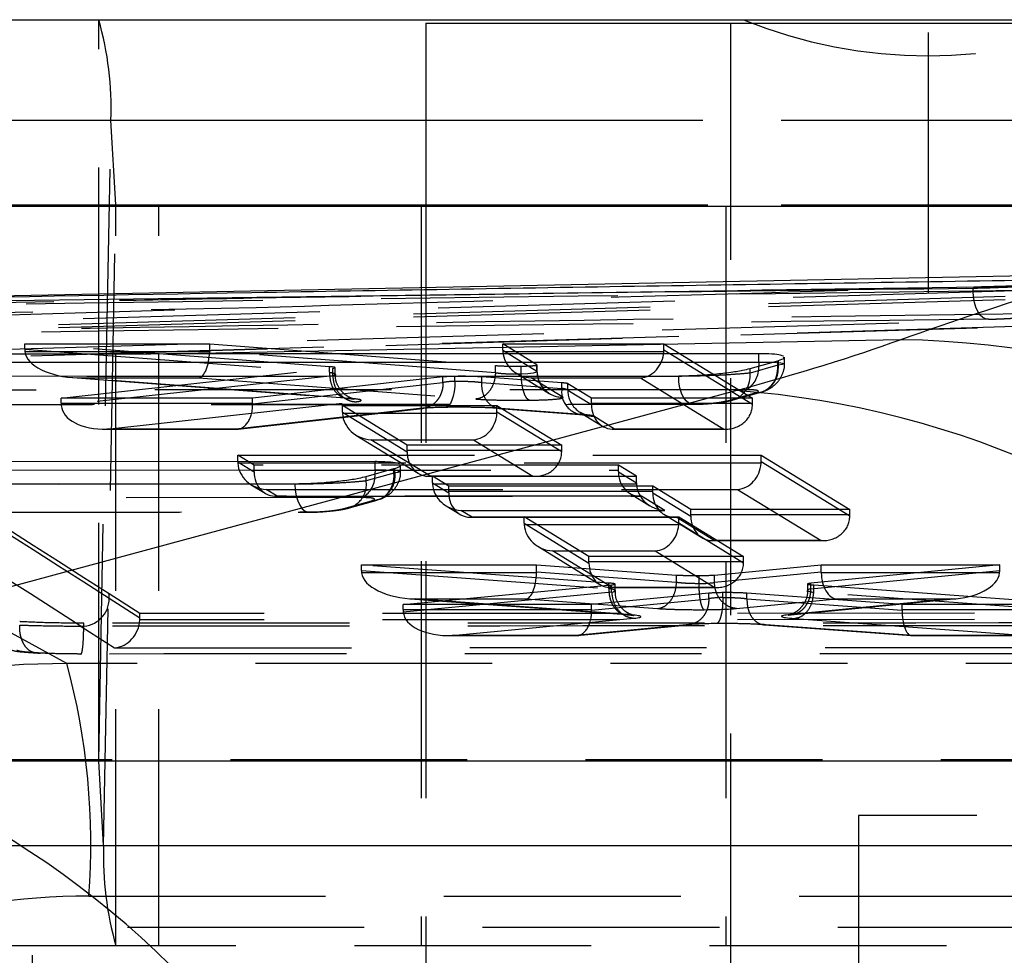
# Model space of a CAD drawing. Extents: x 39 to 778, y 26 to 580.
# Tile 11 of 41: x 266 to 276, y 78 to 88. Entities that reach past the tile are written whole.
import ezdxf

# ---------------------------------------------------------------- set-up
doc = ezdxf.new("R2010")
doc.units = 0
doc.header["$LTSCALE"] = 2
doc.linetypes.add('HIDDEN', pattern=[1.905, 1.27, -0.635])
doc.layers.get('0').update_dxf_attribs({"linetype": 'CONTINUOUS'})

# ---------------------------------------------------------------- blocks, each defined once
blk = doc.blocks.new('SW_CENTERMARKSYMBOL_6')
at = {"color": 0, "linetype": 'CONTINUOUS'}
blk.add_line((0, -5), (0, -7.8), dxfattribs=at)

msp = doc.modelspace()

# ---------------------------------------------------------------- linework, layer by layer
at = {"color": 7, "linetype": 'CONTINUOUS'}
for p, q in [((264.278134, 88.49491), (289.664429, 88.49491)), ((270.18544, 88.457411), (270.18544, 86.494909)), ((270.18544, 88.457411), (282.88544, 88.457411)), ((263.632084, 86.494909), (289.01838, 86.494909)), ((277.729416, 85.768947), (258.44304, 85.385417)), ((275.271299, 85.061781), (267.563253, 84.9085)), ((257.068527, 84.815375), (273.757002, 84.822533)), ((273.757002, 84.911156), (267.563253, 84.9085)), ((273.661311, 84.752475), (273.95906, 84.836188)), ((273.757002, 84.822533), (273.757002, 84.911156)), ((273.95906, 84.836188), (273.966252, 84.838267)), ((256.297016, 84.667202), (272.896144, 84.674367)), ((261.18746, 81.184407), (273.509882, 84.516033)), ((269.640106, 83.753518), (254.191135, 83.746889)), ((254.191135, 83.658268), (269.640106, 83.664896)), ((269.543919, 83.594853), (269.84197, 83.678651)), ((269.640106, 83.664896), (269.638512, 83.621448)), ((269.640106, 83.664896), (269.640106, 83.753518)), ((269.84197, 83.678651), (269.852198, 83.68165)), ((253.420131, 83.510238), (268.77904, 83.516826))]:
    msp.add_line(p, q, dxfattribs=at)
at = {"color": 7, "linetype": 'HIDDEN'}
for p, q in [((266.674607, 80.55741), (266.674607, 88.49491)), ((273.453596, 88.457411), (273.453596, 43.257409)), ((266.676248, 80.544012), (266.806602, 87.418088)), ((266.806602, 87.418088), (292.192898, 87.418088)), ((266.858359, 86.508307), (266.806602, 87.418088)), ((270.18544, 87.418088), (282.88544, 87.418088)), ((266.728006, 79.634231), (266.858359, 86.508307)), ((266.858359, 86.508307), (292.244655, 86.508307)), ((270.18544, 86.508307), (282.88544, 86.508307)), ((266.860002, 78.55741), (266.860002, 86.494909)), ((267.320656, 78.55741), (267.320656, 86.494909)), ((270.135439, 86.494909), (270.135439, 78.55741)), ((270.18544, 86.494909), (270.18544, 45.219911)), ((273.403595, 86.494909), (273.403595, 78.55741)), ((276.054204, 85.581408), (276.054204, 85.611764)), ((259.843745, 85.358861), (266.899555, 85.484409)), ((262.434717, 85.110943), (276.438373, 85.528751)), ((262.434717, 85.078157), (276.438373, 85.495965)), ((259.620157, 85.234107), (268.36354, 85.407979)), ((261.144516, 85.192598), (268.36354, 85.407979)), ((276.705627, 85.209103), (262.115934, 84.77381)), ((262.138003, 84.773721), (276.714655, 85.208624)), ((266.333978, 81.587273), (259.982567, 85.06288)), ((265.881331, 85.018223), (267.865406, 85.018245)), ((265.881331, 84.958709), (265.881331, 85.018223)), ((269.150905, 84.771819), (265.881331, 85.018223)), ((265.881331, 84.958709), (269.150905, 84.712308)), ((267.865292, 84.931643), (265.882929, 84.931619)), ((267.865406, 85.018245), (270.931111, 84.784219)), ((267.865406, 84.9389), (267.865406, 85.018245)), ((270.931111, 84.704874), (267.865406, 84.9389)), ((271.009973, 85.018282), (272.737871, 85.018303)), ((271.009973, 84.948802), (271.009973, 85.018282)), ((271.376231, 84.793212), (271.009973, 85.018282)), ((271.009973, 84.948802), (271.376231, 84.723724)), ((272.737351, 84.931701), (271.010493, 84.931681)), ((272.737871, 85.018303), (273.687533, 84.43482)), ((272.737871, 84.94883), (272.737871, 85.018303)), ((273.687481, 84.365377), (272.737871, 84.94883)), ((273.95906, 84.788117), (273.95906, 84.836188)), ((273.966252, 84.78954), (273.966252, 84.838267)), ((274.030033, 84.805235), (274.030033, 84.873035)), ((266.273032, 84.434738), (269.184874, 84.754258)), ((269.150905, 84.712308), (269.150905, 84.771819)), ((269.150905, 84.712308), (269.150905, 84.71214)), ((269.184874, 84.754258), (269.210742, 84.759147)), ((269.184874, 84.675526), (269.184874, 84.754258)), ((269.213035, 84.69004), (269.213035, 84.761237)), ((270.931111, 84.704874), (270.931111, 84.784219)), ((271.207084, 84.691973), (271.207084, 84.778091)), ((271.376231, 84.723724), (271.376231, 84.793212)), ((271.377481, 84.720555), (271.377481, 84.791701)), ((273.95906, 84.788117), (273.661311, 84.704404)), ((273.661311, 84.704404), (273.661311, 84.752475)), ((273.966252, 84.78954), (273.959083, 84.787467)), ((273.966274, 84.788892), (273.966252, 84.78954)), ((272.896144, 84.668697), (256.297016, 84.66153)), ((269.184874, 84.675343), (266.273732, 84.355902)), ((266.397064, 84.654901), (269.341202, 84.433022)), ((266.449345, 84.652148), (267.747184, 84.652165)), ((269.36064, 84.432747), (266.449345, 84.652148)), ((267.747184, 84.652165), (270.718779, 84.42532)), ((270.367167, 84.661921), (268.326267, 84.43476)), ((268.326326, 84.374647), (270.36729, 84.601815)), ((269.184874, 84.675526), (269.184874, 84.675343)), ((270.367167, 84.601834), (270.367167, 84.661921)), ((270.36729, 84.601815), (270.367167, 84.601834)), ((270.494769, 84.615184), (270.494769, 84.668284)), ((270.783479, 84.603287), (270.783479, 84.662601)), ((271.644297, 84.598798), (270.783479, 84.662601)), ((270.783479, 84.603287), (270.783479, 84.603214)), ((270.783479, 84.603214), (271.644297, 84.539413)), ((270.931111, 84.704723), (270.931111, 84.704874)), ((271.155358, 84.702028), (271.508244, 84.485175)), ((271.207084, 84.691973), (271.207082, 84.69193)), ((271.314736, 84.652206), (272.48544, 84.652219)), ((271.653135, 84.444254), (271.314736, 84.652206)), ((272.48544, 84.652219), (273.379357, 84.102988)), ((272.896144, 84.668697), (272.896144, 84.674367)), ((273.625414, 84.525361), (256.936939, 84.518201)), ((271.644297, 84.539413), (271.644297, 84.598798)), ((271.707456, 84.520204), (271.707456, 84.589684)), ((271.959529, 84.434801), (271.707456, 84.589684)), ((271.707456, 84.520204), (271.959477, 84.365353)), ((273.481266, 84.415601), (273.778114, 84.499063)), ((268.326267, 84.43476), (266.273032, 84.434738)), ((266.273032, 84.382386), (266.273032, 84.434738)), ((266.761323, 84.102915), (269.431868, 84.395956)), ((268.326267, 84.382409), (268.326267, 84.43476)), ((273.687533, 84.43482), (271.959529, 84.434801)), ((271.959529, 84.38245), (271.959529, 84.434801)), ((273.421058, 84.40723), (273.717641, 84.490615)), ((273.473228, 84.413502), (273.481266, 84.415601)), ((273.687533, 84.382468), (273.687533, 84.43482)), ((273.717641, 84.490615), (273.722497, 84.49202)), ((256.449719, 84.36153), (273.048849, 84.368696)), ((256.470581, 84.364358), (273.069709, 84.371524)), ((266.273032, 84.382386), (268.326267, 84.382409)), ((270.11717, 84.322357), (268.145745, 84.10293)), ((268.169261, 84.103105), (270.149834, 84.323553)), ((269.289225, 84.355272), (270.947225, 84.355292)), ((269.289225, 84.285793), (269.289225, 84.355272)), ((269.983406, 83.928715), (269.289225, 84.355272)), ((269.289225, 84.285793), (269.983354, 83.859268)), ((270.947225, 84.355292), (271.641483, 83.928734)), ((270.947225, 84.285818), (270.947225, 84.355292)), ((271.641431, 83.859292), (270.947225, 84.285818)), ((270.971001, 84.324013), (271.83227, 84.260176)), ((271.851261, 84.259934), (270.989948, 84.323773)), ((271.959529, 84.38245), (273.687533, 84.382468)), ((273.069709, 84.371524), (273.048849, 84.368696)), ((270.946705, 84.268689), (269.289744, 84.26867)), ((271.839482, 84.281638), (272.078171, 84.134981)), ((272.208552, 84.102975), (271.984362, 84.240725)), ((266.73144, 84.102392), (268.156671, 84.102407)), ((268.145745, 84.10293), (266.761323, 84.102915)), ((272.193245, 84.102451), (273.398065, 84.102464)), ((273.379357, 84.102988), (272.208552, 84.102975)), ((269.434619, 84.039013), (270.102042, 83.628898)), ((269.593989, 83.989195), (270.694793, 83.989208)), ((270.232429, 83.59689), (269.593989, 83.989195)), ((270.694793, 83.989208), (271.333306, 83.596902)), ((271.641483, 83.928734), (269.983406, 83.928715)), ((269.983406, 83.876365), (269.983406, 83.928715)), ((269.983406, 83.876365), (271.641483, 83.876382)), ((271.641483, 83.876382), (271.641483, 83.928734)), ((268.166362, 83.822297), (273.780571, 83.822297)), ((268.166362, 83.75282), (268.166362, 83.822297)), ((268.341259, 83.715034), (268.166362, 83.822297)), ((273.780571, 83.75282), (273.780571, 83.822297)), ((273.780571, 83.822297), (274.731956, 83.238814)), ((268.166362, 83.75282), (268.341207, 83.645589)), ((273.780051, 83.735695), (268.166882, 83.735695)), ((268.341259, 83.662683), (268.341259, 83.715034)), ((272.250141, 83.715034), (268.341259, 83.715034)), ((268.341259, 83.662683), (272.250141, 83.662683)), ((269.84197, 83.63058), (269.84197, 83.678651)), ((269.852198, 83.632614), (269.852198, 83.68165)), ((269.913021, 83.647489), (269.913021, 83.715299)), ((272.250141, 83.662683), (272.250141, 83.715034)), ((272.442536, 83.597039), (272.250141, 83.715034)), ((274.731904, 83.169369), (273.780571, 83.75282)), ((269.84197, 83.63058), (269.543919, 83.546783)), ((269.543919, 83.546783), (269.543919, 83.594853)), ((269.852198, 83.632614), (269.842002, 83.629625)), ((269.852222, 83.631845), (269.852198, 83.632614)), ((270.217124, 83.596367), (271.352015, 83.59638)), ((271.333306, 83.596902), (270.232429, 83.59689)), ((270.254956, 83.597039), (272.442536, 83.597039)), ((270.254956, 83.527563), (270.254956, 83.597039)), ((270.431261, 83.488911), (270.254956, 83.597039)), ((272.250089, 83.645589), (272.442536, 83.527563)), ((272.442536, 83.527563), (272.442536, 83.597039)), ((268.77904, 83.511157), (253.420131, 83.504567)), ((268.312006, 83.5059), (268.460051, 83.415104)), ((268.471186, 83.456216), (273.528186, 83.456216)), ((268.590235, 83.383204), (268.471186, 83.456216)), ((268.77904, 83.511157), (268.77904, 83.516826)), ((270.254956, 83.527563), (270.431209, 83.419466)), ((272.443055, 83.510436), (270.255475, 83.510436)), ((270.431261, 83.436559), (270.431261, 83.488911)), ((272.618841, 83.488911), (270.431261, 83.488911)), ((272.618841, 83.436559), (272.618841, 83.488911)), ((273.026631, 83.238814), (272.618841, 83.488911)), ((273.528186, 83.456216), (274.423723, 82.906985)), ((269.508514, 83.367722), (254.060653, 83.361094)), ((268.57493, 83.382682), (272.483814, 83.382682)), ((272.499117, 83.383204), (268.590235, 83.383204)), ((269.363874, 83.25798), (269.660599, 83.341406)), ((269.599999, 83.332926), (269.607178, 83.335029)), ((270.431261, 83.436559), (272.618841, 83.436559)), ((272.368935, 83.415104), (272.588178, 83.280643)), ((272.747358, 83.230959), (272.499117, 83.383204)), ((272.618788, 83.419466), (273.026579, 83.169369)), ((269.303666, 83.24961), (269.599999, 83.332926)), ((270.400598, 83.280643), (270.550055, 83.18898)), ((270.559778, 83.230959), (272.747358, 83.230959)), ((270.680237, 83.157081), (270.559778, 83.230959)), ((273.026631, 83.186462), (273.026631, 83.238814)), ((274.731956, 83.238814), (273.026631, 83.238814)), ((274.731956, 83.186462), (274.731956, 83.238814)), ((253.572838, 83.204567), (268.931749, 83.211157)), ((253.593699, 83.207395), (268.952611, 83.213983)), ((270.664933, 83.156559), (272.852513, 83.156559)), ((272.867817, 83.157081), (270.680237, 83.157081)), ((271.239312, 83.161685), (272.897314, 83.161704)), ((271.239312, 83.092205), (271.239312, 83.161685)), ((271.933467, 82.735134), (271.239312, 83.161685)), ((272.737635, 83.18898), (273.145423, 82.938883)), ((273.275607, 82.906985), (272.867817, 83.157081)), ((272.897314, 83.092231), (272.897314, 83.161704)), ((272.897314, 83.161704), (273.591547, 82.735153)), ((273.026631, 83.186462), (274.731956, 83.186462)), ((271.239312, 83.092205), (271.933415, 82.665685)), ((272.896794, 83.075102), (271.239831, 83.075082)), ((273.591495, 82.665709), (272.897314, 83.092231)), ((271.384702, 82.845427), (272.052101, 82.435317)), ((273.260302, 82.906462), (274.442435, 82.906462)), ((274.423723, 82.906985), (273.275607, 82.906985)), ((271.544076, 82.795608), (272.644882, 82.795621)), ((272.182494, 82.403307), (271.544076, 82.795608)), ((273.591547, 82.735153), (271.933467, 82.735134)), ((271.933467, 82.682782), (271.933467, 82.735134)), ((272.644882, 82.795621), (273.283371, 82.40332)), ((273.591547, 82.682801), (273.591547, 82.735153)), ((269.492866, 82.646157), (271.372625, 82.646178)), ((269.492866, 82.586832), (269.492866, 82.646157)), ((272.148119, 82.450986), (269.492866, 82.646157)), ((271.372625, 82.646178), (272.873533, 82.537336)), ((271.372625, 82.566449), (271.372625, 82.646178)), ((271.933467, 82.682782), (273.591547, 82.682801)), ((273.279074, 82.537414), (274.4249, 82.646215)), ((276.340002, 82.646237), (274.31403, 82.448808)), ((274.4249, 82.646215), (276.340002, 82.646237)), ((274.4249, 82.566484), (274.4249, 82.646215)), ((276.340002, 82.586867), (276.340002, 82.646237)), ((269.492866, 82.586832), (272.148119, 82.39166)), ((271.372519, 82.559576), (269.494501, 82.559554)), ((272.873533, 82.457607), (271.372625, 82.566449)), ((272.873533, 82.457607), (272.873533, 82.537336)), ((273.114677, 82.444818), (273.114677, 82.531301)), ((274.4249, 82.566484), (273.279074, 82.457684)), ((273.279074, 82.457684), (273.279074, 82.537414)), ((274.31403, 82.389436), (276.340002, 82.586867)), ((276.338375, 82.559635), (274.425005, 82.559613)), ((269.94148, 82.219608), (272.177302, 82.432525)), ((272.148119, 82.39166), (272.148109, 82.391645)), ((272.148119, 82.39166), (272.148119, 82.450986)), ((272.167186, 82.402786), (273.302081, 82.402797)), ((272.177302, 82.35283), (272.177302, 82.432525)), ((273.283371, 82.40332), (272.182494, 82.403307)), ((272.213371, 82.369061), (272.213371, 82.440246)), ((272.873533, 82.457259), (272.873533, 82.457607)), ((273.114677, 82.444818), (273.114677, 82.444783)), ((273.279074, 82.457684), (273.279074, 82.457533)), ((274.279182, 82.441197), (274.279182, 82.373427)), ((274.31403, 82.389436), (274.31403, 82.448808)), ((274.314151, 82.389436), (274.31403, 82.389436)), ((274.345531, 82.350673), (274.345531, 82.430362)), ((274.345531, 82.430362), (277.244463, 82.21969)), ((266.787929, 82.285562), (266.787929, 82.334928)), ((267.117397, 82.124468), (266.787929, 82.334928)), ((267.117397, 82.075102), (266.787929, 82.285562)), ((272.177396, 82.35282), (269.942335, 82.139974)), ((270.017675, 82.282776), (272.335495, 82.112409)), ((270.069999, 82.280082), (271.259275, 82.280097)), ((272.354321, 82.112178), (270.069999, 82.280082)), ((271.259275, 82.280097), (272.667813, 82.177953)), ((273.218873, 82.342099), (271.962258, 82.21963)), ((271.962314, 82.160266), (273.21894, 82.282735)), ((272.177302, 82.35283), (272.177396, 82.35282)), ((273.218873, 82.282824), (273.218873, 82.342099)), ((273.21894, 82.282735), (273.218873, 82.282824)), ((273.369235, 82.295654), (273.369235, 82.348225)), ((273.369235, 82.295598), (273.369235, 82.295654)), ((273.516576, 82.178143), (274.590708, 82.280136)), ((273.627904, 82.283077), (273.627904, 82.342151)), ((275.294217, 82.219667), (273.627904, 82.342151)), ((273.627904, 82.283077), (273.627904, 82.282826)), ((273.627904, 82.282826), (275.294144, 82.160348)), ((275.817387, 82.280151), (274.070996, 82.109965)), ((274.099861, 82.110764), (275.879564, 82.284195)), ((274.345401, 82.350658), (274.345531, 82.350673)), ((277.243341, 82.140056), (274.345401, 82.350658)), ((274.590708, 82.280136), (275.817387, 82.280151)), ((271.962258, 82.21963), (269.94148, 82.219608)), ((269.94148, 82.167256), (269.94148, 82.219608)), ((271.962258, 82.167279), (271.962258, 82.21963)), ((277.244463, 82.21969), (275.294217, 82.219667)), ((275.294217, 82.167316), (275.294217, 82.219667)), ((279.877995, 82.127327), (267.117397, 82.124468)), ((267.117397, 82.075102), (267.117397, 82.124468)), ((269.94148, 82.167256), (271.962258, 82.167279)), ((270.467212, 81.887785), (272.41585, 82.073355)), ((274.136833, 82.071194), (276.659667, 81.887854)), ((275.294217, 82.167316), (277.244463, 82.167338)), ((266.48748, 81.986121), (266.845894, 81.757171)), ((266.514252, 81.989215), (266.514252, 82.020305)), ((279.87851, 82.059538), (267.116836, 82.056678)), ((272.976262, 82.003299), (271.791163, 81.8878)), ((271.811425, 81.887759), (273.005094, 82.004094)), ((273.813629, 82.003694), (275.395207, 81.88744)), ((275.405441, 81.887839), (273.832294, 82.003476)), ((270.435049, 81.887262), (271.801514, 81.887278)), ((271.791163, 81.8878), (270.467212, 81.887785)), ((275.398537, 81.887317), (276.695226, 81.887332)), ((276.659667, 81.887854), (275.405441, 81.887839)), ((266.845894, 81.757171), (280.193336, 81.760162)), ((282.325731, 81.587273), (266.333978, 81.587273)), ((264.276491, 80.544012), (289.662787, 80.544012)), ((264.278134, 80.55741), (289.664429, 80.55741)), ((266.728006, 79.634231), (266.676248, 80.544012)), ((266.676248, 80.544012), (289.662787, 80.544012)), ((287.52569, 79.95741), (274.82569, 79.95741)), ((274.82569, 79.95741), (274.82569, 51.75741)), ((264.224735, 79.634231), (289.61103, 79.634231)), ((266.728006, 79.634231), (289.61103, 79.634231)), ((266.568077, 79.091936), (282.559829, 79.091936)), ((284.762554, 78.75741), (264.366268, 78.75741)), ((287.197529, 78.55741), (261.924152, 78.55741)), ((265.963105, 72.10741), (265.963105, 78.55741)), ((270.18544, 78.55741), (270.18544, 53.15741))]:
    msp.add_line(p, q, dxfattribs=at)
at = {"color": 8, "linetype": 'CONTINUOUS'}
for p, q in [((264.146137, 87.418088), (270.18544, 87.418088)), ((264.094382, 86.508307), (270.18544, 86.508307)), ((273.757002, 84.822533), (273.755397, 84.778927))]:
    msp.add_line(p, q, dxfattribs=at)
at = {"color": 7, "linetype": 'HIDDEN', "flags": 128}
for points in [[(276.664704, 85.589563), (276.148225, 85.574153), (274.08231, 85.512513), (269.950462, 85.389234), (265.5475, 85.257871), (261.144516, 85.126508)], [(276.21878, 85.28199), (276.187717, 85.284471), (276.157444, 85.299272), (276.129214, 85.325773), (276.104201, 85.362879), (276.083441, 85.40905), (276.067794, 85.46237), (276.057912, 85.520628), (276.054204, 85.581408)], [(261.295517, 84.827076), (269.130317, 85.060827), (276.815799, 85.290134)], [(273.902702, 84.820343), (273.993221, 84.814882), (274.029899, 84.805956), (274.004697, 84.795234), (273.966831, 84.789052), (273.966803, 84.789048), (273.966803, 84.789048)], [(271.374495, 84.720555), (271.370274, 84.712896), (271.336354, 84.70329), (271.278237, 84.695994), (271.20714, 84.691975), (271.207084, 84.691973), (271.207084, 84.691973)], [(271.507777, 84.485462), (271.507778, 84.485462), (271.507782, 84.48546), (271.507782, 84.485458), (271.507784, 84.485458), (271.50778, 84.48546), (271.442811, 84.541538), (271.395856, 84.62104), (271.377445, 84.71987), (271.377475, 84.72003)], [(270.494769, 84.615184), (270.493561, 84.558565), (270.487928, 84.504287), (270.478108, 84.454594), (270.464507, 84.411535), (270.447684, 84.376895), (270.428336, 84.352104), (270.407262, 84.338186), (270.385335, 84.335714)], [(273.048849, 84.368696), (273.037209, 84.369566), (273.005231, 84.381194), (272.97523, 84.405882), (272.948564, 84.442505), (272.926449, 84.489401), (272.909886, 84.544442), (272.899631, 84.605125), (272.896144, 84.668697)], [(273.421058, 84.40723), (273.471513, 84.413096), (273.473228, 84.413502)], [(269.785504, 83.662683), (269.876986, 83.657097), (269.912879, 83.648208), (269.885245, 83.637269), (269.852865, 83.632035), (269.852837, 83.632031), (269.852837, 83.632031)], [(268.77904, 83.511157), (268.782525, 83.447584), (268.792783, 83.386901), (268.809346, 83.33186), (268.831463, 83.284964), (268.858127, 83.248341), (268.88813, 83.223654), (268.92011, 83.212025), (268.952611, 83.213983)]]:
    msp.add_lwpolyline(points, dxfattribs=at)
at = {"color": 7, "linetype": 'HIDDEN'}
for centre, radius, start, end in [((263.358131, 87.541882), 3.450692, 357.9440648, 16.0326047), ((275.571847, 93.35741), 5.25, 247.8485588, 292.1514412), ((266.901262, 86.506768), 0.04293, 177.9454871, 196.0358465), ((271.653286, 84.72132), 0.277065, 179.5028506, 269.9688905), ((273.47191, 84.764149), 0.283872, 302.7348234, 2.983998), ((273.390894, 84.672464), 0.272297, 289.3834089, 6.736258), ((271.880474, 84.497939), 0.23979, 170.0399536, 263.0026145), ((271.984512, 84.517791), 0.277066, 179.5010971, 269.9691201), ((265.450191, 83.662957), 2.891068, 359.6558028, 359.9945673), ((269.521961, 83.66246), 2.72818, 359.6456897, 0.0046804), ((269.286619, 83.509096), 0.260046, 273.7586096, 8.3330587), ((269.354975, 83.606554), 0.283928, 302.7359384, 3.0069248), ((267.540193, 83.436834), 2.891068, 359.6558028, 359.9945673), ((270.053829, 83.435839), 2.565012, 359.6342714, 0.0160987), ((270.135563, 83.186736), 2.891068, 359.6558028, 359.9945673), ((271.840888, 83.186736), 2.891068, 359.6558028, 359.9945673), ((266.486841, 82.287213), 0.301092, 270.1215971, 359.6859127), ((259.209271, 79.660222), 7.380716, 355.5840805, 15.1349093), ((266.633396, 80.545563), 0.04288, 357.9271479, 16.0384904), ((270.176427, 79.510437), 3.450643, 177.9440295, 196.0328353)]:
    msp.add_arc(centre, radius, start, end, dxfattribs=at)
at = {"color": 7, "linetype": 'CONTINUOUS'}
for centre, radius, start, end in [((275.104801, 74.954492), 10.10866, 6.0936236, 89.0562529), ((272.775069, 74.567902), 9.975233, 5.2566935, 85.775552), ((260.452644, 71.236273), 9.975236, 5.2567123, 85.7755362)]:
    msp.add_arc(centre, radius, start, end, dxfattribs=at)
for centre, major_axis, ratio, start_param, end_param in [((242.311284, 5.048805), (532.095851, 11.465108), 0.150304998, 1.504100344, 1.536010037), ((250.99951, 84.517945), (26.193503, 1.876709), 0.118254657, 5.737926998, 5.889186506), ((195.434271, 4.116609), (531.34298, 11.450541), 0.150517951, 1.431384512, 1.451294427)]:
    msp.add_ellipse(centre, major_axis=major_axis, ratio=ratio, start_param=start_param, end_param=end_param, dxfattribs=at)
at = {"color": 7, "linetype": 'HIDDEN'}
for centre, major_axis, ratio, start_param, end_param in [((244.289862, 4.741185), (534.091211, 11.508102), 0.150304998, 1.508049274, 1.539834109), ((244.442396, 4.741185), (534.209041, 11.506775), 0.14971046, 1.508053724, 1.539838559), ((-148069.54139, 118.619382), (149021.151814, -912.343142), 0.060855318, 0.096279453, 0.096584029), ((-148069.54139, 118.668822), (149021.151814, -912.344992), 0.060855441, 0.096279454, 0.096584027), ((266.223839, 84.948749), (0.341634, -0.029948), 0.816429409, 3.213039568, 3.309654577), ((266.45105, 84.931626), (0.568985, -0.021406), 0.490663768, 3.218141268, 4.727851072), ((267.748887, 84.931641), (0.010669, 0.279965), 0.415228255, 3.218507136, 4.72821694), ((267.524577, 84.948765), (0.339923, -0.030256), 0.820440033, 0.046993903, 0.072896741), ((271.288572, 84.948809), (0.000484, 0.280523), 0.993139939, 1.572532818, 1.633607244), ((271.31644, 84.931683), (0.29697, -0.083952), 0.899478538, 3.446116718, 4.955826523), ((272.487145, 84.931697), (0.076811, 0.271748), 0.878502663, 3.446080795, 4.955790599), ((272.459272, 84.948823), (0.000463, 0.280523), 0.993139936, 4.652953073, 4.71405067), ((-148069.543216, 118.319942), (149020.851814, -912.343156), 0.060855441, 0.096279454, 0.096585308), ((273.69665, 84.787789), (-0.082267, 0.2885), 0.866465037, 2.903503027, 4.469081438), ((283.01412, 87.407425), (9.054698, 2.621909), 0.030860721, 3.132656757, 3.13482364), ((270.593293, 84.653369), (0.254998, -0.001561), 0.060855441, 1.967858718, 2.661495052), ((270.593293, 84.583892), (0.254997, -0.003317), 0.127661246, 1.969146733, 2.662782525), ((271.455917, 84.589689), (0.252791, -0.001548), 0.060855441, 0.099960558, 0.730328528), ((271.455917, 84.520212), (0.25279, -0.003304), 0.128244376, 0.101327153, 0.731631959), ((266.429119, 84.382389), (0.000002, 0.28), 0.557450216, 1.570806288, 1.665541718), ((266.763027, 84.382393), (0.489279, 0.026767), 0.569649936, 3.140605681, 4.677753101), ((268.147449, 84.382407), (-0.015526, 0.279825), 0.637013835, 3.045181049, 4.649343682), ((268.480146, 84.382411), (0.000001, 0.28), 0.549568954, 1.570806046, 1.598526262), ((269.567824, 84.285799), (0.000472, 0.280523), 0.993140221, 1.572492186, 1.633566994), ((270.591588, 84.304415), (0.534998, -0.003275), 0.060855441, 1.966942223, 2.661472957), ((270.668626, 84.285812), (0.000459, 0.280523), 0.99314022, 4.652938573, 4.714036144), ((272.210256, 84.382452), (0.076813, 0.271747), 0.878507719, 1.875304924, 3.446089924), ((271.931657, 84.382449), (0, 0.28), 0.099542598, 4.651291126, 4.712388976), ((273.381061, 84.382465), (0.296977, -0.083942), 0.899465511, 4.955789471, 6.526596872), ((273.65966, 84.382468), (0, 0.28), 0.09954672, 4.651313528, 4.712388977), ((269.595694, 84.268674), (0.296973, -0.083948), 0.899473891, 3.446102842, 4.955812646), ((270.696499, 84.268686), (0.07681, 0.271748), 0.878502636, 3.44607985, 4.955789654), ((271.454212, 84.240734), (0.532791, -0.003262), 0.060855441, 0.099960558, 0.730295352), ((269.955535, 83.876364), (0, 0.28), 0.09953629, 4.651290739, 4.712388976), ((271.613609, 83.876383), (0, 0.28), 0.099547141, 4.651313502, 4.712388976), ((270.234134, 83.876368), (0.076817, 0.271746), 0.87851285, 1.875319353, 3.446103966), ((271.33501, 83.87638), (0.296978, -0.083942), 0.899465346, 4.955788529, 6.526595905), ((268.444967, 83.75282), (0, 0.280523), 0.993158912, 1.570796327, 1.631882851), ((268.472891, 83.735695), (0.297061, -0.083838), 0.899321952, 3.445679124, 4.955388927), ((273.52989, 83.735695), (0.076701, 0.271774), 0.878373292, 3.445679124, 4.955388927), ((273.501967, 83.75282), (0, 0.280523), 0.993158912, 4.651302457, 4.71238898), ((268.591939, 83.662682), (0.076701, 0.271774), 0.878373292, 1.874882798, 3.445679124), ((269.579009, 83.630098), (-0.082791, 0.288351), 0.868279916, 2.901919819, 4.466477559), ((275.913123, 85.410962), (6.0706, 1.784306), 0.045925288, 3.128094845, 3.131282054), ((272.500822, 83.662682), (0.076701, 0.271774), 0.878373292, 1.874882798, 3.445679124), ((270.533559, 83.527562), (0, 0.280523), 0.993158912, 1.570796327, 1.631882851), ((270.561483, 83.510437), (0.297061, -0.083838), 0.899321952, 3.445679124, 4.955388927), ((272.721139, 83.527562), (0, 0.280523), 0.993158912, 1.570796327, 1.631882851), ((272.749063, 83.510437), (0.297061, -0.083838), 0.899321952, 3.445679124, 4.955388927), ((270.681942, 83.436559), (0.076701, 0.271774), 0.878373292, 1.874882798, 3.445679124), ((272.869522, 83.436559), (0.076701, 0.271774), 0.878373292, 1.874882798, 3.445679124), ((273.277311, 83.186462), (0.076701, 0.271774), 0.878373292, 1.874882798, 3.445679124), ((274.425428, 83.186462), (0.297061, -0.083838), 0.899321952, 4.955388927, 6.526185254), ((271.517911, 83.092211), (0.000478, 0.280523), 0.993139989, 1.5725128, 1.633587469), ((271.545781, 83.075086), (0.296972, -0.083949), 0.899475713, 3.446107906, 4.95581771), ((272.646588, 83.075099), (0.076812, 0.271747), 0.878504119, 3.446084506, 4.95579431), ((272.618715, 83.092224), (0.000464, 0.280523), 0.993139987, 4.65295821, 4.71405591), ((272.184198, 82.682785), (0.076819, 0.271746), 0.878514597, 1.875324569, 3.446109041), ((271.905598, 82.682782), (0, 0.28), 0.099534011, 4.651290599, 4.712388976), ((273.285076, 82.682797), (0.296977, -0.083943), 0.899466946, 4.955793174, 6.526600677), ((273.563676, 82.6828), (0, 0.28), 0.099545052, 4.65131363, 4.712388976), ((269.838746, 82.576684), (0.345065, -0.029369), 0.808489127, 3.210294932, 3.307577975), ((270.071703, 82.559561), (0.578088, -0.021214), 0.482962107, 3.217451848, 4.727161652), ((271.26098, 82.559575), (0.010136, 0.279971), 0.397914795, 3.217090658, 4.726800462), ((271.024856, 82.576698), (0.346981, -0.029066), 0.804115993, 0.042727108, 0.067257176), ((273.058363, 82.547053), (0.259386, -0.001588), 0.060855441, 4.931610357, 5.730455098), ((274.772795, 82.576742), (0.34711, 0.029054), 0.803821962, 3.074411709, 3.098936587), ((274.592413, 82.559614), (-0.01326, 0.279888), 0.597024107, 1.542524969, 3.052234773), ((275.819092, 82.559628), (0.520185, 0.025289), 0.536071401, 4.683057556, 6.19276736), ((275.994854, 82.576756), (0.344319, 0.029498), 0.810201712, 6.116763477, 6.213885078), ((271.959408, 82.372317), (0.253962, -0.003311), 0.127933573, 5.745377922, 7.018067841), ((271.959408, 82.441794), (0.253962, -0.001555), 0.060855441, 5.744082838, 7.016718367), ((273.058363, 82.477576), (0.259385, -0.003344), 0.126531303, 4.932868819, 5.731713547), ((274.533715, 82.370167), (0.254533, -0.003315), 0.127782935, 2.61286886, 3.881983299), ((274.533715, 82.439644), (0.254534, -0.001558), 0.060855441, 2.612523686, 3.880691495), ((273.440418, 82.332698), (0.258024, -0.00158), 0.060855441, 1.850668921, 2.603742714), ((273.440418, 82.263221), (0.258024, -0.003335), 0.126877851, 1.851936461, 2.605009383), ((273.056658, 82.198098), (0.539386, -0.003302), 0.060855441, 4.925640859, 5.733838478), ((266.818995, 82.074961), (0.009714, 0.300406), 0.992803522, 4.683619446, 4.744949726), ((270.121337, 82.167259), (0.000003, 0.28), 0.642347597, 1.570810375, 1.668399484), ((270.468916, 82.167263), (0.526706, 0.025025), 0.529479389, 3.149707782, 4.684001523), ((271.792867, 82.167277), (-0.013608, 0.279879), 0.603677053, 3.05116948, 4.657998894), ((272.138002, 82.167281), (0.000002, 0.28), 0.627656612, 1.570809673, 1.59586311), ((271.957704, 82.092839), (0.533962, -0.003269), 0.060855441, 5.744146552, 7.017140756), ((274.532011, 82.090689), (0.534534, -0.003273), 0.060855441, 2.6112829, 3.880742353), ((275.407145, 82.167318), (0.010274, 0.27997), 0.40248071, 1.61046179, 3.217453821), ((275.061265, 82.167314), (0.000006, 0.28), 0.831969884, 4.687524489, 4.712415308), ((2697.800681, -1352.536829), (23454.983247, -143.59731), 0.060855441, 1.674400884, 1.675012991), ((2697.800681, -1352.586269), (23454.983247, -143.59916), 0.060856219, 1.674400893, 1.675013), ((266.84772, 82.056612), (0.084841, 0.290537), 0.881287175, 3.454786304, 4.964496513), ((273.438713, 81.983743), (0.538024, -0.003294), 0.060855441, 1.844844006, 2.605532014), ((2697.798854, -1352.885709), (23455.283247, -143.599147), 0.060855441, 1.674400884, 1.675012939), ((266.324272, 71.577921), (0.924696, 9.967085), 0.993714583, 0.092116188, 0.834004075), ((266.57359, 71.577921), (-0.406928, 7.503138), 0.993191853, 6.22937213, 6.528886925)]:
    msp.add_ellipse(centre, major_axis=major_axis, ratio=ratio, start_param=start_param, end_param=end_param, dxfattribs=at)
at = {"color": 7, "linetype": 'CONTINUOUS'}
for points, knots in [([(275.271299, 85.061781), (275.846621, 85.260709), (277.011972, 85.663649), (277.470327, 85.732901), (277.702397, 85.767964)], [0, 0, 0, 0, 0.493690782, 1, 1, 1, 1]), ([(259.843745, 85.413059), (262.668092, 85.46633), (266.90462, 85.546238), (272.55347, 85.639539), (275.377939, 85.682214), (276.790175, 85.703551)], [0, 0, 0, 0, 0.499998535, 0.749999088, 1, 1, 1, 1]), ([(276.777698, 85.648091), (276.734503, 85.644199), (276.648131, 85.636417), (276.469922, 85.625416), (276.28087, 85.616901), (276.139861, 85.61293), (276.069877, 85.611977), (276.054204, 85.611764)], [0, 0, 0, 0, 0.233858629, 0.467617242, 0.701592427, 0.933169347, 1, 1, 1, 1]), ([(274.019067, 84.885927), (274.000184, 84.891794), (273.962846, 84.903396), (273.857973, 84.910339), (273.781724, 84.910956), (273.757002, 84.911156)], [0, 0, 0, 0, 0.40879765, 0.808318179, 1, 1, 1, 1]), ([(273.966252, 84.838267), (273.993083, 84.847163), (274.031135, 84.859781), (274.024204, 84.870017), (274.022159, 84.873035)], [0, 0, 0, 0, 0.705091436, 1, 1, 1, 1]), ([(272.896144, 84.674367), (272.953158, 84.675261), (273.067138, 84.677049), (273.259529, 84.690247), (273.438379, 84.709696), (273.577485, 84.731636), (273.636345, 84.746269), (273.661311, 84.752475)], [0, 0, 0, 0, 0.211883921, 0.423589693, 0.637483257, 0.84623286, 1, 1, 1, 1]), ([(269.901053, 83.728633), (269.882043, 83.734406), (269.844074, 83.745935), (269.739403, 83.752706), (269.663742, 83.753325), (269.640106, 83.753518)], [0, 0, 0, 0, 0.408081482, 0.815084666, 1, 1, 1, 1]), ([(269.852198, 83.68165), (269.878424, 83.690454), (269.914835, 83.702676), (269.907463, 83.71254), (269.905401, 83.715299)], [0, 0, 0, 0, 0.720268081, 1, 1, 1, 1]), ([(268.77904, 83.516826), (268.835849, 83.517691), (268.949462, 83.519419), (269.140908, 83.532588), (269.32016, 83.55194), (269.459987, 83.573904), (269.519105, 83.58866), (269.543919, 83.594853)], [0, 0, 0, 0, 0.2113962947, 0.422782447, 0.634404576, 0.8465501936, 1, 1, 1, 1])]:
    msp.add_open_spline(points, degree=3, knots=knots, dxfattribs=at)
at = {"color": 8, "linetype": 'CONTINUOUS'}
for points, knots in [([(266.899555, 85.484409), (267.371918, 85.493157), (267.844852, 85.501915), (271.094992, 85.555019), (273.877326, 85.59658), (276.659089, 85.638132)], [0, 0, 0, 0, 0.145137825, 0.145313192, 1, 1, 1, 1]), ([(273.757002, 84.822533), (273.75702, 84.822533), (273.811067, 84.822533), (273.869112, 84.822401), (273.901607, 84.82041), (273.902702, 84.820343)], [0, 0, 0, 0, 0.000310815, 0.966297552, 1, 1, 1, 1]), ([(269.640106, 83.664896), (269.640123, 83.664896), (269.694136, 83.664896), (269.752221, 83.664746), (269.784431, 83.662749), (269.785504, 83.662683)], [0, 0, 0, 0, 0.000311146, 0.966708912, 1, 1, 1, 1])]:
    msp.add_open_spline(points, degree=3, knots=knots, dxfattribs=at)
at = {"color": 7, "linetype": 'HIDDEN'}
for points, knots in [([(268.36354, 85.407979), (269.747046, 85.448849), (272.514056, 85.530589), (275.281155, 85.607445), (276.664704, 85.645873)], [0, 0, 0, 0, 0.499999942, 1, 1, 1, 1]), ([(276.777698, 85.597645), (276.777686, 85.597644), (276.745073, 85.595972), (276.642817, 85.592363), (276.470273, 85.587497), (276.279554, 85.583706), (276.139786, 85.582113), (276.069779, 85.581408), (276.054221, 85.581408), (276.054204, 85.581408)], [0, 0, 0, 0, 0.000087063, 0.234535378, 0.467871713, 0.703906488, 0.932668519, 0.999926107, 1, 1, 1, 1]), ([(276.648039, 85.340511), (273.823247, 85.298629), (268.173226, 85.214858), (262.523402, 85.110921), (259.698273, 85.058948)], [0, 0, 0, 0, 0.499961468, 1, 1, 1, 1]), ([(276.21878, 85.28199), (276.225934, 85.282091), (276.257956, 85.282543), (276.322653, 85.284321), (276.409644, 85.288067), (276.491842, 85.292945), (276.531732, 85.296444), (276.551698, 85.298195)], [0, 0, 0, 0, 0.066311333, 0.296816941, 0.53167917, 0.765604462, 1, 1, 1, 1]), ([(269.150899, 84.71214), (269.152214, 84.680694), (269.154843, 84.617801), (269.188577, 84.534132), (269.240145, 84.470459), (269.293731, 84.441128), (269.334836, 84.432653), (269.352905, 84.432719), (269.36064, 84.432747)], [0, 0, 0, 0, 0.20996393, 0.419926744, 0.629890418, 0.839849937, 0.931445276, 1, 1, 1, 1]), ([(269.20952, 84.761237), (269.209838, 84.762309), (269.210679, 84.765148), (269.185799, 84.768838), (269.159551, 84.77108), (269.150905, 84.771819)], [0, 0, 0, 0, 0.289043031, 0.765787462, 1, 1, 1, 1]), ([(269.150905, 84.71214), (269.150917, 84.712138), (269.153123, 84.711807), (269.171166, 84.708656), (269.204058, 84.701166), (269.217543, 84.68987), (269.206775, 84.681544), (269.189409, 84.676497), (269.184882, 84.675528), (269.184874, 84.675526)], [0, 0, 0, 0, 0.000157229, 0.027913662, 0.313765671, 0.59998076, 0.888690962, 0.999786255, 1, 1, 1, 1]), ([(270.931111, 84.784219), (270.952417, 84.782884), (270.995027, 84.780216), (271.079185, 84.778001), (271.152298, 84.777471), (271.193579, 84.777938), (271.207084, 84.778091)], [0, 0, 0, 0, 0.286811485, 0.573601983, 0.8604975, 1, 1, 1, 1]), ([(271.207084, 84.778091), (271.233235, 84.778672), (271.285534, 84.779835), (271.342545, 84.78355), (271.37676, 84.788144), (271.376404, 84.791555), (271.376231, 84.793212)], [0, 0, 0, 0, 0.253422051, 0.506830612, 0.760388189, 1, 1, 1, 1]), ([(271.376231, 84.723724), (271.376233, 84.723721), (271.377013, 84.722684), (271.375752, 84.721618), (271.374495, 84.720555)], [0, 0, 0, 0, 0.002393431, 1, 1, 1, 1]), ([(273.722497, 84.49202), (273.729716, 84.492273), (273.748565, 84.492935), (273.796047, 84.501584), (273.861168, 84.532176), (273.923979, 84.59978), (273.963918, 84.688646), (273.965489, 84.755477), (273.966274, 84.788892)], [0, 0, 0, 0, 0.0526092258, 0.1373537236, 0.3530248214, 0.5686689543, 0.7843404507, 1, 1, 1, 1]), ([(273.794289, 84.504274), (273.806288, 84.508094), (273.836413, 84.517683), (273.89994, 84.550913), (273.965602, 84.610105), (274.013316, 84.695004), (274.036101, 84.766892), (274.02953, 84.804015), (274.029278, 84.805434)], [0, 0, 0, 0, 0.126130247, 0.316656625, 0.512752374, 0.740478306, 0.990077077, 1, 1, 1, 1]), ([(273.966803, 84.789048), (273.966794, 84.789046), (273.966533, 84.788977), (273.966402, 84.788934), (273.966274, 84.788892)], [0, 0, 0, 0, 0.035943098, 1, 1, 1, 1]), ([(269.184877, 84.675343), (269.188375, 84.6439), (269.19537, 84.581016), (269.240257, 84.497341), (269.304825, 84.433696), (269.364598, 84.406656), (269.407477, 84.397703), (269.423049, 84.396588), (269.431868, 84.395956)], [0, 0, 0, 0, 0.219352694, 0.438698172, 0.658059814, 0.877406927, 0.930575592, 1, 1, 1, 1]), ([(269.406256, 84.427157), (269.401313, 84.428566), (269.390512, 84.431644), (269.35017, 84.448596), (269.293341, 84.48839), (269.240727, 84.559892), (269.212, 84.632281), (269.216182, 84.677351), (269.21731, 84.689507)], [0, 0, 0, 0, 0.093761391, 0.204879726, 0.415789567, 0.646257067, 0.904592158, 1, 1, 1, 1]), ([(270.36729, 84.601815), (270.366772, 84.583126), (270.365737, 84.545745), (270.351619, 84.491929), (270.328883, 84.442505), (270.297528, 84.399479), (270.259078, 84.364516), (270.214974, 84.339264), (270.167031, 84.323741), (270.13379, 84.322818), (270.11717, 84.322357)], [0, 0, 0, 0, 0.124995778, 0.250003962, 0.374998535, 0.499987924, 0.624998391, 0.749984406, 0.87499463, 1, 1, 1, 1]), ([(270.783479, 84.662601), (270.762096, 84.663914), (270.719328, 84.666541), (270.635435, 84.668688), (270.557691, 84.669213), (270.512624, 84.668548), (270.494769, 84.668284)], [0, 0, 0, 0, 0.2734694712, 0.546952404, 0.8205137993, 1, 1, 1, 1]), ([(270.494769, 84.615184), (270.494788, 84.615187), (270.519722, 84.620176), (270.579305, 84.615382), (270.664708, 84.615396), (270.737207, 84.609525), (270.768378, 84.605346), (270.783466, 84.603289), (270.783479, 84.603287)], [0, 0, 0, 0, 0.000204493, 0.27375136, 0.547350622, 0.820954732, 0.999837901, 1, 1, 1, 1]), ([(270.931111, 84.704723), (270.927744, 84.673277), (270.92101, 84.610384), (270.881928, 84.526711), (270.826413, 84.463049), (270.776218, 84.436401), (270.739956, 84.427231), (270.726902, 84.426053), (270.718779, 84.42532)], [0, 0, 0, 0, 0.219649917, 0.439308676, 0.658945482, 0.878608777, 0.924460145, 1, 1, 1, 1]), ([(270.989948, 84.323773), (270.978527, 84.323926), (270.960652, 84.324167), (270.920436, 84.334081), (270.871121, 84.361505), (270.820427, 84.425187), (270.78728, 84.508868), (270.784746, 84.571765), (270.783479, 84.603212)], [0, 0, 0, 0, 0.102666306, 0.160681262, 0.370501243, 0.580338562, 0.790172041, 1, 1, 1, 1]), ([(271.207084, 84.69193), (271.207065, 84.69193), (271.183519, 84.69117), (271.12916, 84.690654), (271.041701, 84.693183), (270.970848, 84.699085), (270.942694, 84.703068), (270.931124, 84.704721), (270.931111, 84.704723)], [0, 0, 0, 0, 0.0001915, 0.234264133, 0.562332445, 0.854439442, 0.999835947, 1, 1, 1, 1]), ([(271.296871, 84.412474), (271.293376, 84.413444), (271.28844, 84.414814), (271.273443, 84.42407), (271.252326, 84.449963), (271.228277, 84.513705), (271.211378, 84.597479), (271.208514, 84.660447), (271.207082, 84.69193)], [0, 0, 0, 0, 0.076138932, 0.107537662, 0.330652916, 0.553754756, 0.776884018, 1, 1, 1, 1]), ([(273.661311, 84.704404), (273.661302, 84.704403), (273.618511, 84.698698), (273.554994, 84.693546), (273.384213, 84.681454), (273.201087, 84.674063), (273.030856, 84.66951), (272.935214, 84.668697), (272.896161, 84.668697), (272.896144, 84.668697)], [0, 0, 0, 0, 0.00004671, 0.214612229, 0.424697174, 0.645605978, 0.846343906, 0.9999316, 1, 1, 1, 1]), ([(273.722497, 84.49202), (273.728558, 84.494046), (273.746146, 84.499925), (273.755546, 84.509227), (273.739106, 84.518162), (273.694987, 84.524169), (273.648617, 84.524964), (273.625414, 84.525361)], [0, 0, 0, 0, 0.114924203, 0.333472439, 0.557951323, 0.778803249, 1, 1, 1, 1]), ([(269.335027, 84.433162), (269.356229, 84.431634), (269.396498, 84.428733), (269.418223, 84.424311), (269.413403, 84.425438), (269.413374, 84.425445)], [0, 0, 0, 0, 0.524983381, 0.997105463, 1, 1, 1, 1]), ([(269.431868, 84.395956), (269.441985, 84.397224), (269.477703, 84.4017), (269.500787, 84.41046), (269.472001, 84.422245), (269.398978, 84.429132), (269.36064, 84.432747)], [0, 0, 0, 0, 0.113468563, 0.400580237, 0.685295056, 1, 1, 1, 1]), ([(270.718779, 84.42532), (270.740467, 84.423838), (270.804995, 84.419425), (270.949973, 84.413836), (271.133045, 84.410939), (271.2485, 84.412021), (271.296871, 84.412474)], [0, 0, 0, 0, 0.147155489, 0.437832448, 0.764474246, 1, 1, 1, 1]), ([(271.296871, 84.412474), (271.349231, 84.413612), (271.456579, 84.415945), (271.577847, 84.423466), (271.646301, 84.432643), (271.658834, 84.439945), (271.653978, 84.443617), (271.653135, 84.444254)], [0, 0, 0, 0, 0.240747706, 0.493574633, 0.746424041, 0.956003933, 1, 1, 1, 1]), ([(273.069709, 84.371524), (273.088278, 84.371747), (273.131737, 84.37227), (273.210486, 84.3767), (273.295166, 84.384686), (273.371186, 84.395415), (273.404423, 84.403289), (273.421058, 84.40723)], [0, 0, 0, 0, 0.153016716, 0.358104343, 0.575364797, 0.787476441, 1, 1, 1, 1]), ([(273.071463, 84.36968), (273.08999, 84.369761), (273.145223, 84.370003), (273.255312, 84.37792), (273.362415, 84.390618), (273.439042, 84.40434), (273.465121, 84.411667), (273.473111, 84.413912)], [0, 0, 0, 0, 0.1378955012, 0.4110988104, 0.6977641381, 0.9074056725, 1, 1, 1, 1]), ([(270.989948, 84.323773), (270.961574, 84.325626), (270.890085, 84.330293), (270.742092, 84.335331), (270.559109, 84.337897), (270.443259, 84.336442), (270.385335, 84.335714)], [0, 0, 0, 0, 0.179872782, 0.453182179, 0.726595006, 1, 1, 1, 1]), ([(271.831057, 84.260266), (271.846505, 84.259052), (271.879409, 84.256466), (271.90707, 84.252675), (271.907342, 84.252621), (271.907424, 84.252605)], [0, 0, 0, 0, 0.382781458, 0.815292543, 1, 1, 1, 1]), ([(271.908299, 84.25248), (271.905808, 84.253057), (271.900934, 84.254186), (271.876209, 84.261773), (271.853067, 84.274297), (271.839357, 84.281716)], [0, 0, 0, 0, 0.298812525, 0.584619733, 1, 1, 1, 1]), ([(269.543919, 83.546783), (269.54391, 83.546782), (269.517588, 83.543272), (269.431501, 83.534884), (269.27252, 83.524605), (269.087341, 83.516405), (268.916765, 83.512027), (268.818269, 83.511157), (268.779058, 83.511157), (268.77904, 83.511157)], [0, 0, 0, 0, 0.0000750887, 0.2122396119, 0.4237578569, 0.6346940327, 0.845699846, 0.9999315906, 1, 1, 1, 1]), ([(269.852222, 83.631845), (269.85138, 83.598431), (269.849695, 83.531599), (269.809419, 83.442741), (269.746217, 83.375166), (269.68031, 83.344372), (269.632666, 83.335905), (269.613854, 83.335258), (269.607178, 83.335029)], [0, 0, 0, 0, 0.215843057, 0.431711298, 0.647562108, 0.863403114, 0.951525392, 1, 1, 1, 1]), ([(269.681656, 83.348021), (269.690106, 83.35075), (269.712896, 83.358112), (269.76982, 83.385111), (269.835666, 83.437498), (269.889279, 83.519415), (269.916291, 83.594928), (269.910554, 83.638933), (269.909465, 83.647288)], [0, 0, 0, 0, 0.095555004, 0.257694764, 0.468195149, 0.691474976, 0.941421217, 1, 1, 1, 1]), ([(269.852837, 83.632031), (269.852828, 83.632029), (269.852645, 83.631976), (269.852429, 83.631909), (269.852222, 83.631845)], [0, 0, 0, 0, 0.047434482, 1, 1, 1, 1]), ([(269.607178, 83.335029), (269.612238, 83.336725), (269.628965, 83.342334), (269.638757, 83.351431), (269.621913, 83.360409), (269.578214, 83.366499), (269.531632, 83.367316), (269.508514, 83.367722)], [0, 0, 0, 0, 0.09768062, 0.3228887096, 0.5493586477, 0.7763562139, 1, 1, 1, 1]), ([(268.952611, 83.213983), (268.97145, 83.214199), (269.015988, 83.214709), (269.095498, 83.219271), (269.179619, 83.227344), (269.254718, 83.237883), (269.287349, 83.2457), (269.303666, 83.24961)], [0, 0, 0, 0, 0.155565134, 0.367770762, 0.578862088, 0.789412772, 1, 1, 1, 1]), ([(269.111873, 83.21983), (269.139765, 83.222115), (269.21197, 83.228033), (269.288183, 83.239711), (269.348799, 83.253736), (269.361152, 83.257233), (269.36216, 83.257518)], [0, 0, 0, 0, 0.2871981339, 0.743488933, 0.9790733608, 1, 1, 1, 1]), ([(268.931941, 83.211161), (268.9332, 83.211161), (268.97264, 83.211169), (269.036955, 83.212607), (269.096227, 83.218321), (269.111873, 83.21983)], [0, 0, 0, 0, 0.0236915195, 0.7422871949, 1, 1, 1, 1]), ([(272.873533, 82.537336), (272.89007, 82.536336), (272.928614, 82.534006), (273.005966, 82.531732), (273.072588, 82.5311), (273.1081, 82.53127), (273.114677, 82.531301)], [0, 0, 0, 0, 0.252261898, 0.587978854, 0.923699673, 1, 1, 1, 1]), ([(272.148109, 82.391645), (272.148305, 82.372921), (272.148698, 82.335471), (272.159859, 82.281558), (272.178306, 82.232063), (272.204057, 82.189011), (272.235876, 82.154038), (272.272534, 82.128847), (272.312544, 82.113411), (272.340395, 82.112589), (272.354321, 82.112178)], [0, 0, 0, 0, 0.125001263, 0.250003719, 0.374999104, 0.500003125, 0.624996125, 0.749997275, 0.874994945, 1, 1, 1, 1]), ([(272.667813, 82.177953), (272.672901, 82.178368), (272.685402, 82.179386), (272.720532, 82.187607), (272.771706, 82.215621), (272.825594, 82.279264), (272.863583, 82.36292), (272.870213, 82.425813), (272.873528, 82.457259)], [0, 0, 0, 0, 0.048928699, 0.120234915, 0.340196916, 0.560127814, 0.780069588, 1, 1, 1, 1]), ([(273.114677, 82.444783), (273.114657, 82.444782), (273.085087, 82.443858), (273.033204, 82.445041), (272.963101, 82.448131), (272.912724, 82.452207), (272.883925, 82.455842), (272.873547, 82.457257), (272.873533, 82.457259)], [0, 0, 0, 0, 0.000233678, 0.34779178, 0.572341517, 0.824077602, 0.999768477, 1, 1, 1, 1]), ([(273.170618, 82.165319), (273.16865, 82.166179), (273.165581, 82.167521), (273.156221, 82.176524), (273.142806, 82.202798), (273.127765, 82.266538), (273.117222, 82.350329), (273.115525, 82.413299), (273.114677, 82.444783)], [0, 0, 0, 0, 0.068456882, 0.106779, 0.330085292, 0.553394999, 0.776699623, 1, 1, 1, 1]), ([(273.516576, 82.178143), (273.505639, 82.179088), (273.490934, 82.180358), (273.450034, 82.190016), (273.395077, 82.215857), (273.332797, 82.279507), (273.28942, 82.363188), (273.282524, 82.426085), (273.279076, 82.457533)], [0, 0, 0, 0, 0.089655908, 0.12054836, 0.340412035, 0.560272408, 0.780140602, 1, 1, 1, 1]), ([(274.070996, 82.109965), (274.087173, 82.11038), (274.11953, 82.11121), (274.166184, 82.126646), (274.209101, 82.151849), (274.246501, 82.186811), (274.276982, 82.229873), (274.299053, 82.279357), (274.312726, 82.333267), (274.313676, 82.370713), (274.314151, 82.389436)], [0, 0, 0, 0, 0.12498937, 0.249996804, 0.374989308, 0.499999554, 0.624992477, 0.74999907, 0.874997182, 1, 1, 1, 1]), ([(272.177396, 82.35282), (272.181748, 82.317027), (272.190453, 82.245441), (272.245853, 82.154392), (272.323687, 82.089283), (272.385129, 82.078664), (272.41585, 82.073355)], [0, 0, 0, 0, 0.250002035, 0.499998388, 0.750000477, 1, 1, 1, 1]), ([(272.409703, 82.105353), (272.4057, 82.106396), (272.3973, 82.108586), (272.363149, 82.121512), (272.309876, 82.153841), (272.25397, 82.216189), (272.216797, 82.293372), (272.217382, 82.347843), (272.217618, 82.369813)], [0, 0, 0, 0, 0.090400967, 0.189736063, 0.366885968, 0.586418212, 0.83318421, 1, 1, 1, 1]), ([(273.21894, 82.282735), (273.218486, 82.264013), (273.217576, 82.226571), (273.203966, 82.172661), (273.181953, 82.123183), (273.151537, 82.080126), (273.114185, 82.045161), (273.071343, 82.019973), (273.02473, 82.004533), (272.992418, 82.00371), (272.976262, 82.003299)], [0, 0, 0, 0, 0.1249985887, 0.2499939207, 0.3750013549, 0.4999927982, 0.6249922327, 0.7499985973, 0.8749922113, 1, 1, 1, 1]), ([(273.369235, 82.295598), (273.368722, 82.264115), (273.367697, 82.201151), (273.355665, 82.117369), (273.337424, 82.053607), (273.317892, 82.02314), (273.30282, 82.015117), (273.295877, 82.015874), (273.293301, 82.016155)], [0, 0, 0, 0, 0.2067169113, 0.4134276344, 0.6201464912, 0.8268751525, 0.9357565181, 1, 1, 1, 1]), ([(273.627904, 82.342151), (273.60569, 82.343472), (273.561262, 82.346115), (273.474901, 82.348235), (273.409196, 82.348577), (273.374983, 82.348276), (273.369235, 82.348225)], [0, 0, 0, 0, 0.312295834, 0.624576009, 0.936925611, 1, 1, 1, 1]), ([(273.369235, 82.295654), (273.369254, 82.295655), (273.370723, 82.295702), (273.400543, 82.296114), (273.461944, 82.296232), (273.552345, 82.291564), (273.605301, 82.287188), (273.627891, 82.28308), (273.627904, 82.283077)], [0, 0, 0, 0, 0.000211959, 0.016168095, 0.328550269, 0.641000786, 0.999782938, 1, 1, 1, 1]), ([(273.627899, 82.282826), (273.629146, 82.25138), (273.631641, 82.188488), (273.66443, 82.104819), (273.714631, 82.041157), (273.768252, 82.011002), (273.808544, 82.003157), (273.826237, 82.003394), (273.832294, 82.003476)], [0, 0, 0, 0, 0.209799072, 0.4195922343, 0.629389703, 0.8392150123, 0.9449591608, 1, 1, 1, 1]), ([(274.275045, 82.372591), (274.276166, 82.361275), (274.280485, 82.317687), (274.254196, 82.249889), (274.209287, 82.184453), (274.160111, 82.143323), (274.11796, 82.121), (274.090898, 82.11154), (274.07764, 82.10821), (274.073553, 82.107509), (274.080171, 82.108686), (274.094028, 82.110139), (274.101482, 82.110921)], [0, 0, 0, 0, 0.062727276, 0.241620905, 0.384677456, 0.504599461, 0.601412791, 0.671250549, 0.729101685, 0.795614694, 0.890066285, 1, 1, 1, 1]), ([(274.136833, 82.071194), (274.163351, 82.076503), (274.216384, 82.087121), (274.284161, 82.152231), (274.332917, 82.243277), (274.341239, 82.314864), (274.345401, 82.350658)], [0, 0, 0, 0, 0.250008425, 0.500003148, 0.750001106, 1, 1, 1, 1]), ([(272.667813, 82.177953), (272.691861, 82.176425), (272.749092, 82.172789), (272.855679, 82.168711), (273.001579, 82.165278), (273.106541, 82.165303), (273.170618, 82.165319)], [0, 0, 0, 0, 0.180457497, 0.429477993, 0.651713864, 1, 1, 1, 1]), ([(272.333012, 82.112589), (272.357273, 82.110666), (272.394822, 82.107689), (272.415969, 82.103924), (272.413144, 82.104555), (272.41275, 82.104643)], [0, 0, 0, 0, 0.611086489, 0.945779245, 1, 1, 1, 1]), ([(266.017637, 81.701284), (266.004691, 81.701599), (265.978796, 81.70223), (265.941633, 81.718532), (265.907609, 81.745402), (265.878137, 81.782854), (265.854352, 81.82908), (265.837409, 81.882278), (265.827288, 81.940276), (265.827128, 81.980575), (265.827048, 82.000725)], [0, 0, 0, 0, 0.1249928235, 0.2499970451, 0.3749891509, 0.4999965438, 0.6249973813, 0.7499977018, 0.8749986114, 1, 1, 1, 1]), ([(266.514252, 82.020305), (266.405724, 82.020998), (266.191538, 82.022366), (265.961439, 82.030183), (265.85314, 82.035941), (265.827584, 82.037299)], [0, 0, 0, 0, 0.439707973, 0.86778596, 1, 1, 1, 1]), ([(265.827584, 82.000754), (265.8276, 82.000754), (265.893766, 81.998107), (266.0408, 81.993923), (266.286218, 81.989777), (266.4525, 81.989367), (266.514252, 81.989215)], [0, 0, 0, 0, 0.000075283, 0.320905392, 0.747807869, 1, 1, 1, 1]), ([(266.482542, 81.689775), (266.483762, 81.68947), (266.486567, 81.68877), (266.492672, 81.697929), (266.500509, 81.7299), (266.508101, 81.798232), (266.513261, 81.888011), (266.513922, 81.95548), (266.514252, 81.989215)], [0, 0, 0, 0, 0.075463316, 0.173622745, 0.380213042, 0.586808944, 0.793400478, 1, 1, 1, 1]), ([(273.832294, 82.003476), (273.778289, 82.006613), (273.677805, 82.012449), (273.481717, 82.016833), (273.357367, 82.016385), (273.293301, 82.016155)], [0, 0, 0, 0, 0.360333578, 0.670438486, 1, 1, 1, 1]), ([(265.660544, 81.761591), (265.662826, 81.760327), (265.685976, 81.747508), (265.76633, 81.721585), (265.853848, 81.711735), (265.977913, 81.703346), (266.047438, 81.698645)], [0, 0, 0, 0, 0.019762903, 0.200544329, 0.551989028, 1, 1, 1, 1]), ([(266.017637, 81.701284), (265.979154, 81.703827), (265.889453, 81.709756), (265.818817, 81.719357), (265.802375, 81.725901), (265.796927, 81.728069)], [0, 0, 0, 0, 0.334399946, 0.779469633, 1, 1, 1, 1]), ([(266.482542, 81.689775), (266.440871, 81.689941), (266.328125, 81.690392), (266.162854, 81.694159), (266.061159, 81.699149), (266.017637, 81.701284)], [0, 0, 0, 0, 0.251160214, 0.679526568, 1, 1, 1, 1])]:
    msp.add_open_spline(points, degree=3, knots=knots, dxfattribs=at)

# ---------------------------------------------------------------- block references
at = {"color": 179, "linetype": 'CONTINUOUS'}
msp.add_blockref('SW_CENTERMARKSYMBOL_6', (275.571847, 93.35741), dxfattribs=at)

doc.saveas('drawing.dxf')
